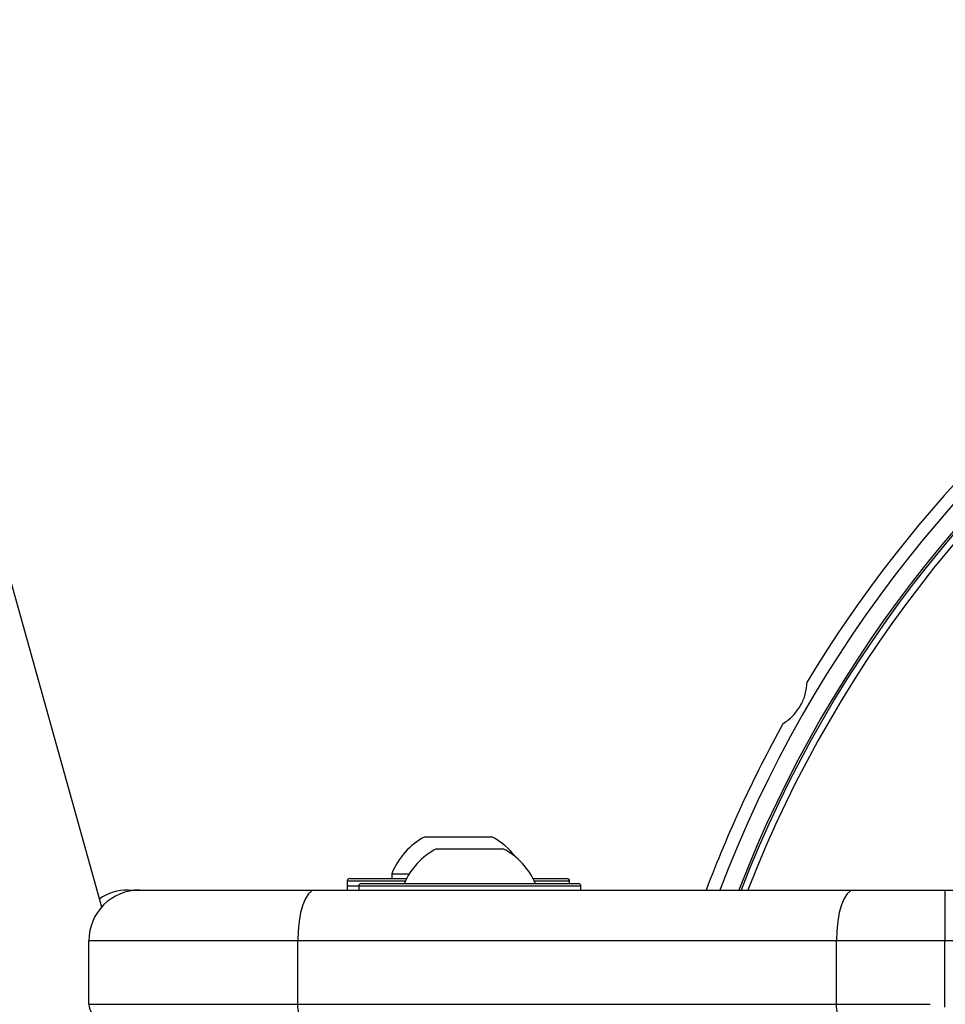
# Model space of a CAD drawing. Header units: millimetres. Extents: x 20 to 26560, y 40 to 18133.
# Tile 64 of 97: x 8803 to 8949, y 13317 to 13472. Entities that reach past the tile are written whole.
import ezdxf

# ---------------------------------------------------------------- set-up
doc = ezdxf.new("R2010")
doc.units = ezdxf.units.MM
doc.header["$LTSCALE"] = 2
doc.layers.add('COMPONENT_GEOMETRY', color=7, linetype='Continuous')
doc.styles.add('SLDTEXTSTYLE0', font='TXT', dxfattribs={"width": 0.75})
doc.dimstyles.new('SLDDIMSTYLE1', dxfattribs={"dimtxt": 150, "dimasz": 6.604, "dimexe": 0, "dimexo": 0.0625, "dimgap": 37.5, "dimtad": 0, "dimtih": 1, "dimtoh": 1, "dimdec": 0, "dimrnd": 1e-09, "dimzin": 12, "dimdsep": 46, "dimtxsty": 'SLDTEXTSTYLE0', "dimsah": 1, "dimcen": 0.09, "dimadec": 0, "dimazin": 3, "dimtfac": 1, "dimtdec": 0, "dimtofl": 0, "dimtmove": 0, "dimatfit": 3, "dimfxl": 1, "dimfrac": 2, "dimtolj": 1, "dimtzin": 12, "dimarcsym": 0})

# ---------------------------------------------------------------- blocks, each defined once
blk = doc.blocks.new('_D_1')
at = {"layer": 'COMPONENT_GEOMETRY', "color": 7}
for p, q in [((8687.52, 18132.79), (8641.82, 18132.79)), ((8641.82, 18132.79), (8641.82, 17894.67)), ((9509.4, 18132.79), (9555.1, 18132.79)), ((9555.1, 18132.79), (9555.1, 17894.67)), ((1221.17, 13266.97), (1221.17, 17923.1)), ((16975.75, 13266.97), (16975.75, 17923.1)), ((1221.17, 17916.75), (8565.68, 17916.75)), ((16975.75, 17916.75), (9631.24, 17916.75)), ((8641.82, 17894.67), (8687.52, 17894.67)), ((9555.1, 17894.67), (9509.4, 17894.67))]:
    blk.add_line(p, q, dxfattribs=at)
for points in [[(1221.17, 17916.75), (1227.77, 17915.73), (1227.77, 17917.77)], [(16975.75, 17916.75), (16969.15, 17917.77), (16969.15, 17915.73)]]:
    blk.add_solid(points, dxfattribs=at)
at = {"layer": 'COMPONENT_GEOMETRY', "color": 7, "char_height": 150, "attachment_point": 1, "style": 'SLDTEXTSTYLE0'}
for s, insert in [('25\'10.13"', (8687.52, 18088.03)), ('7877mm', (8689.29, 17863.6))]:
    blk.add_mtext(s, dxfattribs=dict(at, insert=insert))

msp = doc.modelspace()

# ---------------------------------------------------------------- linework, layer by layer
at = {"color": 7, "linetype": 'Continuous', "lineweight": 25}
for p, q in [((8816.15, 13332.22), (8047.56, 16082.34)), ((8867.03, 13343.33), (8877.53, 13343.33)), ((8868.83, 13341.43), (8876.08, 13341.43)), ((8876.08, 13341.43), (8879.33, 13341.43)), ((8861.78, 13337.49), (8861.78, 13336.73)), ((8861.78, 13337.49), (8864.55, 13337.49)), ((8854.78, 13336.33), (8854.78, 13334.93)), ((8855.18, 13336.73), (8855.28, 13336.73)), ((8855.28, 13336.73), (8864.1, 13336.73)), ((8856.98, 13335.93), (8891.18, 13335.93)), ((8856.98, 13335.93), (8891.18, 13335.93)), ((8884.05, 13336.73), (8889.38, 13336.73)), ((8889.78, 13335.93), (8889.78, 13336.33)), ((8820.28, 13334.93), (8822.08, 13334.93)), ((8822.08, 13334.93), (8849.71, 13334.93)), ((8849.71, 13334.93), (8934.53, 13334.93)), ((8854.78, 13335.53), (8854.78, 13334.93)), ((8856.58, 13335.53), (8856.58, 13334.93)), ((8856.58, 13335.53), (8856.58, 13334.93)), ((8891.58, 13334.93), (8891.58, 13335.53)), ((8891.58, 13334.93), (8891.58, 13335.53)), ((8934.53, 13334.93), (8948.89, 13334.93)), ((8948.89, 13334.93), (8948.89, 13326.93)), ((8948.89, 13334.93), (8969.34, 13334.93)), ((8846.98, 13326.93), (8814.08, 13326.93)), ((8814.08, 13316.93), (8814.08, 13326.93)), ((8931.79, 13326.93), (8846.98, 13326.93)), ((8846.98, 13316.93), (8846.98, 13326.93)), ((8948.89, 13326.93), (8931.79, 13326.93)), ((8931.79, 13316.93), (8931.79, 13326.93)), ((8968.71, 13326.93), (8948.89, 13326.93)), ((8948.89, 13316.49), (8948.89, 13326.93)), ((8814.08, 13316.93), (8846.98, 13316.93)), ((8846.98, 13316.93), (8931.79, 13316.93)), ((8931.79, 13316.93), (8946.55, 13316.93))]:
    msp.add_line(p, q, dxfattribs=at)
at = {"color": 8, "linetype": 'Continuous', "lineweight": 25}
for p, q in [((8854.88, 13336.33), (8854.78, 13336.33)), ((8863.9, 13336.33), (8854.88, 13336.33)), ((8889.78, 13336.33), (8884.25, 13336.33)), ((8856.58, 13335.53), (8854.78, 13335.53)), ((8891.58, 13335.53), (8856.58, 13335.53))]:
    msp.add_line(p, q, dxfattribs=at)
at = {"color": 7, "linetype": 'Continuous', "lineweight": 25, "flags": 128}
for points in [[(8849.71, 13334.93), (8849.18, 13334.78), (8848.67, 13334.32), (8848.19, 13333.58), (8847.78, 13332.59), (8847.44, 13331.38), (8847.19, 13329.99), (8847.03, 13328.49), (8846.98, 13326.93)], [(8934.53, 13334.93), (8934, 13334.78), (8933.48, 13334.32), (8933.01, 13333.58), (8932.59, 13332.59), (8932.25, 13331.38), (8932, 13329.99), (8931.85, 13328.49), (8931.79, 13326.93)], [(8847.66, 13314.93), (8847.53, 13314.97), (8847.4, 13315.08), (8847.28, 13315.27), (8847.18, 13315.52), (8847.09, 13315.82), (8847.03, 13316.17), (8846.99, 13316.54), (8846.98, 13316.93)], [(8932.48, 13314.93), (8932.34, 13314.97), (8932.22, 13315.08), (8932.1, 13315.27), (8931.99, 13315.52), (8931.91, 13315.82), (8931.85, 13316.17), (8931.81, 13316.54), (8931.79, 13316.93)]]:
    msp.add_lwpolyline(points, dxfattribs=at)
at = {"color": 7, "linetype": 'Continuous', "lineweight": 25}
for centre, radius, start, end in [((9098.46, 13264.43), 198, 20.8585, 159.1415), ((9098.46, 13264.43), 195.2, 21.1724, 158.8276), ((9098.46, 13264.43), 200, 121.0906, 148.9094), ((9098.46, 13264.43), 200, 151.0906, 159.3597), ((8872.28, 13333.33), 11.29, 117.7009, 158.3898), ((8872.28, 13333.33), 11.29, 36.798, 62.2991), ((8874.08, 13331.43), 11.29, 117.7009, 156.5221), ((8874.08, 13331.43), 11.29, 23.4779, 62.2991), ((8855.18, 13336.33), 0.4, 90, 180), ((8856.98, 13335.53), 0.4, 90, 180), ((8889.38, 13336.33), 0.4, 0, 90), ((8891.18, 13335.53), 0.4, 0, 90), ((8822.08, 13326.93), 8, 90, 180), ((8820.28, 13326.93), 8, 90, 124.6032), ((8816.08, 13316.93), 2, 180, 270)]:
    msp.add_arc(centre, radius, start, end, dxfattribs=at)
at = {"color": 8, "linetype": 'Continuous', "lineweight": 25}
for radius, start, end in [(194.87, 21.2097, 158.7903), (193.87, 21.3244, 158.6756)]:
    msp.add_arc((9098.46, 13264.43), radius, start, end, dxfattribs=at)
at = {"color": 7, "linetype": 'Continuous', "lineweight": 25}
msp.add_open_spline([(8923.38, 13361.12), (8923.91, 13361.49), (8924.97, 13362.24), (8926.21, 13363.92), (8927.01, 13365.83), (8927.13, 13367.06), (8927.19, 13367.71)], degree=3, knots=[0, 0, 0, 0, 0.25434, 0.510225, 0.74435, 1, 1, 1, 1], dxfattribs=at)

# ---------------------------------------------------------------- dimensions: what is measured, and where the dimension line sits
at = {"layer": 'COMPONENT_GEOMETRY', "color": 7}
dim = msp.add_linear_dim(base=(16975.75, 17916.75), p1=(1221.17, 13264.43), p2=(16975.75, 13264.43), angle=0, dimstyle='SLDDIMSTYLE1', dxfattribs=at)
dim.commit()
dim.dimension.update_dxf_attribs({"geometry": '_D_1', "text_midpoint": (9098.46, 17916.75), "dimtype": 160})

doc.saveas('drawing.dxf')
